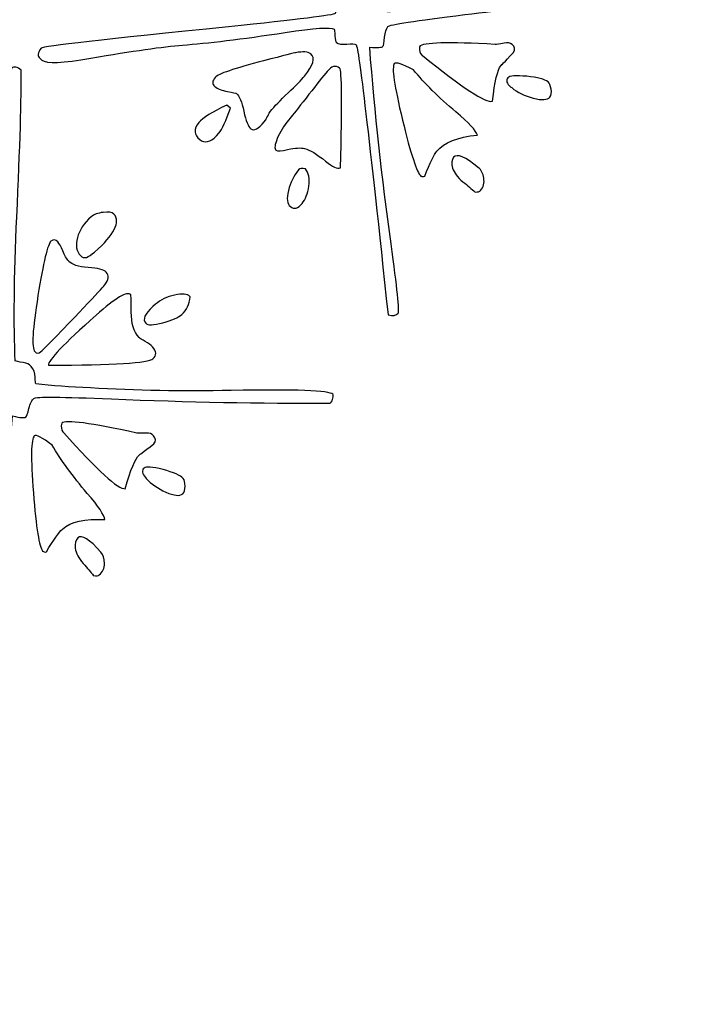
# Model space of a CAD drawing. Header units: millimetres. Extents: x -252 to 241, y -136 to 236.
# Tile 20 of 70: x -146.52 to -141.29, y -34.18 to -26.62. Entities that reach past the tile are written whole.
import ezdxf

# ---------------------------------------------------------------- set-up
doc = ezdxf.new("R2010")
doc.units = ezdxf.units.MM
doc.header["$MEASUREMENT"] = 0
doc.layers.add('Layer 1', color=7, linetype='Continuous')

msp = doc.modelspace()

# ---------------------------------------------------------------- linework, layer by layer
at = {"layer": 'Layer 1', "color": 3, "lineweight": 9}
for points, knots in [([(-73.4539, -53.3216), (-73.4539, -53.3216), (-73.4539, -56.715), (-73.4539, -56.715), (-73.4539, -56.715), (-80.2408, -56.715), (-80.2408, -56.715), (-80.2408, -56.715), (-80.2408, -53.3368), (-80.2408, -53.3368), (-80.2408, -53.3368), (-83.4412, -53.3368), (-83.4412, -53.3368), (-83.4412, -53.3368), (-83.4412, -56.715), (-83.4412, -56.715), (-83.4412, -56.715), (-87.0284, -56.715), (-87.0284, -56.715), (-87.0284, -56.715), (-87.0284, -53.3368), (-87.0284, -53.3368), (-87.0284, -53.3368), (-90.2288, -53.3368), (-90.2288, -53.3368), (-90.2288, -53.3368), (-90.2288, -56.715), (-90.2288, -56.715), (-90.2288, -56.715), (-93.8153, -56.715), (-93.8153, -56.715), (-93.8153, -56.715), (-93.8153, -53.3368), (-93.8153, -53.3368), (-93.8153, -53.3368), (-154.1665, -53.3368), (-154.1665, -53.3368), (-154.1665, -53.3368), (-154.1666, -56.715), (-154.1666, -56.715), (-154.1666, -56.715), (-157.7539, -56.715), (-157.7539, -56.715), (-157.7539, -56.715), (-157.7539, -53.3368), (-157.7539, -53.3368), (-157.7539, -53.3368), (-160.9543, -53.3368), (-160.9543, -53.3368), (-160.9543, -53.3368), (-160.9543, -56.715), (-160.9543, -56.715), (-160.9543, -56.715), (-164.5408, -56.715), (-164.5408, -56.715), (-164.5408, -56.715), (-164.5408, -53.3368), (-164.5408, -53.3368), (-164.5408, -53.3368), (-167.7412, -53.3368), (-167.7412, -53.3368), (-167.7412, -53.3368), (-167.7412, -56.715), (-167.7412, -56.715), (-167.7412, -56.715), (-171.3285, -56.715), (-171.3285, -56.715), (-171.3285, -56.715), (-171.3285, -53.3368), (-171.3285, -53.3368), (-171.3285, -53.3368), (-231.6645, -53.3368), (-231.6645, -53.3368), (-231.6645, -53.3368), (-231.6645, -56.715), (-231.6645, -56.715), (-231.6645, -56.715), (-235.2662, -56.715), (-235.2662, -56.715), (-235.2662, -56.715), (-235.2662, -53.3368), (-235.2662, -53.3368), (-235.2662, -53.3368), (-238.4666, -53.3368), (-238.4666, -53.3368), (-238.4666, -53.3368), (-238.4666, -56.715), (-238.4666, -56.715), (-238.4666, -56.715), (-242.0534, -56.715), (-242.0534, -56.715), (-242.0534, -56.715), (-242.0534, -53.3368), (-242.0534, -53.3368), (-242.0534, -53.3368), (-245.2538, -53.3368), (-245.2538, -53.3368), (-245.2538, -53.3368), (-245.2538, -56.715), (-245.2538, -56.715), (-245.2538, -56.715), (-252.0411, -56.715), (-252.0411, -56.715), (-252.0411, -56.715), (-252.0412, -53.3216), (-252.0412, -53.3216), (-252.0412, -53.3216), (-248.663, -53.3216), (-248.663, -53.3216), (-248.663, -53.3216), (-248.663, -50.1203), (-248.663, -50.1203), (-248.663, -50.1203), (-252.0412, -50.1203), (-252.0412, -50.1203), (-252.0412, -50.1203), (-252.0412, -46.5339), (-252.0412, -46.5339), (-252.0412, -46.5339), (-248.663, -46.5339), (-248.663, -46.5339), (-248.663, -46.5339), (-248.663, -43.3335), (-248.663, -43.3335), (-248.663, -43.3335), (-252.0412, -43.3335), (-252.0412, -43.3335), (-252.0412, -43.3335), (-252.0412, -39.747), (-252.0412, -39.747), (-252.0412, -39.747), (-248.663, -39.747), (-248.663, -39.747), (-248.663, -39.747), (-248.663, 17.2489), (-248.663, 17.2489), (-248.663, 17.2489), (-252.0412, 17.2489), (-252.0412, 17.2489), (-252.0412, 17.2489), (-252.0412, 20.8354), (-252.0412, 20.8354), (-252.0412, 20.8354), (-248.663, 20.8354), (-248.663, 20.8354), (-248.663, 20.8354), (-248.663, 24.0366), (-248.663, 24.0366), (-248.663, 24.0366), (-252.0412, 24.0366), (-252.0412, 24.0366), (-252.0412, 24.0366), (-252.0412, 27.6231), (-252.0412, 27.6231), (-252.0412, 27.6231), (-248.663, 27.6231), (-248.663, 27.6231), (-248.663, 27.6231), (-248.663, 30.8235), (-248.663, 30.8235), (-248.663, 30.8235), (-252.0412, 30.8235), (-252.0412, 30.8235), (-252.0412, 30.8235), (-252.0412, 34.217), (-252.0412, 34.217), (-252.0412, 34.217), (-245.2539, 34.217), (-245.2539, 34.217), (-245.2539, 34.217), (-245.2538, 30.8388), (-245.2538, 30.8388), (-245.2538, 30.8388), (-242.0534, 30.8388), (-242.0534, 30.8388), (-242.0534, 30.8388), (-242.0534, 34.217), (-242.0534, 34.217), (-242.0534, 34.217), (-238.4666, 34.217), (-238.4666, 34.217), (-238.4666, 34.217), (-238.4666, 30.8388), (-238.4666, 30.8388), (-238.4666, 30.8388), (-235.2662, 30.8388), (-235.2662, 30.8388), (-235.2662, 30.8388), (-235.2662, 34.217), (-235.2662, 34.217), (-235.2662, 34.217), (-231.6645, 34.217), (-231.6645, 34.217), (-231.6645, 34.217), (-231.6645, 30.8388), (-231.6645, 30.8388), (-231.6645, 30.8388), (-171.1346, 30.8388), (-171.1346, 30.8388), (-171.1346, 30.8388), (-171.1346, 34.217), (-171.1346, 34.217), (-171.1346, 34.217), (-167.7412, 34.217), (-167.7412, 34.217), (-167.7412, 34.217), (-167.7412, 30.8388), (-167.7412, 30.8388), (-167.7412, 30.8388), (-164.5408, 30.8388), (-164.5408, 30.8388), (-164.5408, 30.8388), (-164.5408, 34.217), (-164.5408, 34.217), (-164.5408, 34.217), (-160.9543, 34.217), (-160.9543, 34.217), (-160.9543, 34.217), (-160.9543, 30.8388), (-160.9543, 30.8388), (-160.9543, 30.8388), (-157.7539, 30.8388), (-157.7539, 30.8388), (-157.7539, 30.8388), (-157.7539, 34.217), (-157.7539, 34.217), (-157.7539, 34.217), (-154.1666, 34.217), (-154.1666, 34.217), (-154.1666, 34.217), (-154.1666, 30.8388), (-154.1666, 30.8388), (-154.1666, 30.8388), (-93.8154, 30.8388), (-93.8154, 30.8388), (-93.8154, 30.8388), (-93.8153, 34.217), (-93.8153, 34.217), (-93.8153, 34.217), (-90.2288, 34.217), (-90.2288, 34.217), (-90.2288, 34.217), (-90.2288, 30.8388), (-90.2288, 30.8388), (-90.2288, 30.8388), (-87.0284, 30.8388), (-87.0284, 30.8388), (-87.0284, 30.8388), (-87.0284, 34.217), (-87.0284, 34.217), (-87.0284, 34.217), (-83.4412, 34.217), (-83.4412, 34.217), (-83.4412, 34.217), (-83.4412, 30.8388), (-83.4412, 30.8388), (-83.4412, 30.8388), (-80.2408, 30.8388), (-80.2408, 30.8388), (-80.2408, 30.8388), (-80.2408, 34.217), (-80.2408, 34.217), (-80.2408, 34.217), (-73.4539, 34.217), (-73.4539, 34.217), (-73.4539, 34.217), (-73.4539, 30.8235), (-73.4539, 30.8235), (-73.4539, 30.8235), (-76.8321, 30.8235), (-76.8321, 30.8235), (-76.8321, 30.8235), (-76.8321, 27.6231), (-76.8321, 27.6231), (-76.8321, 27.6231), (-73.4539, 27.6231), (-73.4539, 27.6231), (-73.4539, 27.6231), (-73.4539, 24.0366), (-73.4539, 24.0366), (-73.4539, 24.0366), (-76.8321, 24.0366), (-76.8321, 24.0366), (-76.8321, 24.0366), (-76.8321, 20.8354), (-76.8321, 20.8354), (-76.8321, 20.8354), (-73.4539, 20.8354), (-73.4539, 20.8354), (-73.4539, 20.8354), (-73.4539, 17.2489), (-73.4539, 17.2489), (-73.4539, 17.2489), (-76.8321, 17.2489), (-76.8321, 17.2489), (-76.8321, 17.2489), (-76.8321, -39.747), (-76.8321, -39.747), (-76.8321, -39.747), (-73.4539, -39.747), (-73.4539, -39.747), (-73.4539, -39.747), (-73.4539, -43.3335), (-73.4539, -43.3335), (-73.4539, -43.3335), (-76.8321, -43.3335), (-76.8321, -43.3335), (-76.8321, -43.3335), (-76.8321, -46.5339), (-76.8321, -46.5339), (-76.8321, -46.5339), (-73.4539, -46.5339), (-73.4539, -46.5339), (-73.4539, -46.5339), (-73.4539, -50.1203), (-73.4539, -50.1203), (-73.4539, -50.1203), (-76.8321, -50.1203), (-76.8321, -50.1203), (-76.8321, -50.1203), (-76.8321, -53.3216), (-76.8321, -53.3216), (-76.8321, -53.3216), (-73.4539, -53.3216), (-73.4539, -53.3216)], [0, 0, 0, 0, 0.009259, 0.009259, 0.009259, 0.018519, 0.018519, 0.018519, 0.027778, 0.027778, 0.027778, 0.037037, 0.037037, 0.037037, 0.046296, 0.046296, 0.046296, 0.055556, 0.055556, 0.055556, 0.064815, 0.064815, 0.064815, 0.074074, 0.074074, 0.074074, 0.083333, 0.083333, 0.083333, 0.092593, 0.092593, 0.092593, 0.101852, 0.101852, 0.101852, 0.111111, 0.111111, 0.111111, 0.12037, 0.12037, 0.12037, 0.12963, 0.12963, 0.12963, 0.138889, 0.138889, 0.138889, 0.148148, 0.148148, 0.148148, 0.157407, 0.157407, 0.157407, 0.166667, 0.166667, 0.166667, 0.175926, 0.175926, 0.175926, 0.185185, 0.185185, 0.185185, 0.194444, 0.194444, 0.194444, 0.203704, 0.203704, 0.203704, 0.212963, 0.212963, 0.212963, 0.222222, 0.222222, 0.222222, 0.231481, 0.231481, 0.231481, 0.240741, 0.240741, 0.240741, 0.25, 0.25, 0.25, 0.259259, 0.259259, 0.259259, 0.268519, 0.268519, 0.268519, 0.277778, 0.277778, 0.277778, 0.287037, 0.287037, 0.287037, 0.296296, 0.296296, 0.296296, 0.305556, 0.305556, 0.305556, 0.314815, 0.314815, 0.314815, 0.324074, 0.324074, 0.324074, 0.333333, 0.333333, 0.333333, 0.342593, 0.342593, 0.342593, 0.351852, 0.351852, 0.351852, 0.361111, 0.361111, 0.361111, 0.37037, 0.37037, 0.37037, 0.37963, 0.37963, 0.37963, 0.388889, 0.388889, 0.388889, 0.398148, 0.398148, 0.398148, 0.407407, 0.407407, 0.407407, 0.416667, 0.416667, 0.416667, 0.425926, 0.425926, 0.425926, 0.435185, 0.435185, 0.435185, 0.444444, 0.444444, 0.444444, 0.453704, 0.453704, 0.453704, 0.462963, 0.462963, 0.462963, 0.472222, 0.472222, 0.472222, 0.481481, 0.481481, 0.481481, 0.490741, 0.490741, 0.490741, 0.5, 0.5, 0.5, 0.509259, 0.509259, 0.509259, 0.518519, 0.518519, 0.518519, 0.527778, 0.527778, 0.527778, 0.537037, 0.537037, 0.537037, 0.546296, 0.546296, 0.546296, 0.555556, 0.555556, 0.555556, 0.564815, 0.564815, 0.564815, 0.574074, 0.574074, 0.574074, 0.583333, 0.583333, 0.583333, 0.592593, 0.592593, 0.592593, 0.601852, 0.601852, 0.601852, 0.611111, 0.611111, 0.611111, 0.62037, 0.62037, 0.62037, 0.62963, 0.62963, 0.62963, 0.638889, 0.638889, 0.638889, 0.648148, 0.648148, 0.648148, 0.657407, 0.657407, 0.657407, 0.666667, 0.666667, 0.666667, 0.675926, 0.675926, 0.675926, 0.685185, 0.685185, 0.685185, 0.694444, 0.694444, 0.694444, 0.703704, 0.703704, 0.703704, 0.712963, 0.712963, 0.712963, 0.722222, 0.722222, 0.722222, 0.731481, 0.731481, 0.731481, 0.740741, 0.740741, 0.740741, 0.75, 0.75, 0.75, 0.759259, 0.759259, 0.759259, 0.768519, 0.768519, 0.768519, 0.777778, 0.777778, 0.777778, 0.787037, 0.787037, 0.787037, 0.796296, 0.796296, 0.796296, 0.805556, 0.805556, 0.805556, 0.814815, 0.814815, 0.814815, 0.824074, 0.824074, 0.824074, 0.833333, 0.833333, 0.833333, 0.842593, 0.842593, 0.842593, 0.851852, 0.851852, 0.851852, 0.861111, 0.861111, 0.861111, 0.87037, 0.87037, 0.87037, 0.87963, 0.87963, 0.87963, 0.888889, 0.888889, 0.888889, 0.898148, 0.898148, 0.898148, 0.907407, 0.907407, 0.907407, 0.916667, 0.916667, 0.916667, 0.925926, 0.925926, 0.925926, 0.935185, 0.935185, 0.935185, 0.944444, 0.944444, 0.944444, 0.953704, 0.953704, 0.953704, 0.962963, 0.962963, 0.962963, 0.972222, 0.972222, 0.972222, 0.981481, 0.981481, 0.981481, 0.990741, 0.990741, 0.990741, 1, 1, 1, 1]), ([(-184.8769, -11.249), (-184.8769, 0.965), (-174.9616, 10.8812), (-162.7476, 10.8812), (-150.5336, 10.8812), (-140.6174, 0.965), (-140.6174, -11.249), (-140.6174, -23.4622), (-150.5336, -33.3783), (-162.7476, -33.3783), (-174.9616, -33.3783), (-184.8769, -23.4621), (-184.8769, -11.249)], [0, 0, 0, 0, 0.25, 0.25, 0.25, 0.5, 0.5, 0.5, 0.75, 0.75, 0.75, 1, 1, 1, 1])]:
    msp.add_open_spline(points, degree=3, knots=knots, dxfattribs=at)
at = {"layer": 'Layer 1', "color": 5}
for points, knots in [([(-146.363, -26.9143), (-146.386, -26.8956), (-146.3827, -26.8688), (-146.3549, -26.8346), (-146.3437, -26.8208), (-145.8642, -26.766), (-144.916, -26.6694), (-144.3811, -26.6149), (-144.1078, -26.5811), (-144.0965, -26.5673), (-144.0922, -26.562), (-144.0909, -26.5457), (-144.0925, -26.5181), (-144.0946, -26.4912), (-144.0901, -26.4709), (-144.0794, -26.4578), (-144.073, -26.4499), (-144.0597, -26.4444), (-144.039, -26.4405), (-144.0183, -26.4366), (-144.0056, -26.4317), (-144.0008, -26.4258), (-143.9853, -26.4068), (-143.9957, -26.2694), (-144.0326, -26.0132), (-144.1201, -25.3902), (-144.1708, -25.0289), (-144.1847, -24.928), (-144.2478, -24.4506), (-144.2734, -24.2047), (-144.2622, -24.1909), (-144.2483, -24.1738), (-144.2241, -24.175), (-144.1884, -24.1942), (-144.1532, -24.3976), (-144.1051, -24.77), (-144.0427, -25.3113), (-143.9888, -25.7758), (-143.9341, -26.1415), (-143.8788, -26.4061), (-143.8719, -26.4084), (-143.8501, -26.4098), (-143.8152, -26.4099), (-143.7894, -26.4091), (-143.7671, -26.4152), (-143.7501, -26.4291), (-143.7271, -26.4478), (-143.7131, -26.4735), (-143.7069, -26.5047), (-143.7006, -26.5372), (-143.697, -26.5542), (-143.6951, -26.5559), (-143.57, -26.5498), (-143.4291, -26.5378), (-143.2751, -26.5203), (-142.9273, -26.4849), (-142.5702, -26.4341), (-142.2033, -26.3672), (-141.7171, -26.2786), (-141.4591, -26.2475), (-141.4289, -26.2721), (-141.425, -26.2753), (-141.4228, -26.2847), (-141.4224, -26.3003), (-141.4232, -26.316), (-141.4278, -26.3297), (-141.4375, -26.3416), (-141.9653, -26.4303), (-142.5194, -26.5084), (-143.1004, -26.5766), (-143.482, -26.6227), (-143.6794, -26.653), (-143.6917, -26.6681), (-143.7045, -26.6839), (-143.7126, -26.7111), (-143.7164, -26.7507), (-143.7201, -26.7914), (-143.7244, -26.8141), (-143.7292, -26.82), (-143.7367, -26.8292), (-143.7707, -26.8321), (-143.8314, -26.8274), (-143.7919, -27.3271), (-143.7382, -27.8307), (-143.6667, -28.3379), (-143.62, -28.6786), (-143.6019, -28.8561), (-143.6126, -28.8692), (-143.6281, -28.8882), (-143.6535, -28.8926), (-143.6901, -28.8825), (-143.8347, -27.5161), (-143.9166, -26.8246), (-143.9356, -26.8091), (-143.9454, -26.8011), (-143.9691, -26.7993), (-144.0072, -26.8032), (-144.0453, -26.8071), (-144.0723, -26.8026), (-144.0873, -26.7903), (-144.0932, -26.7855), (-144.0968, -26.7684), (-144.0979, -26.739), (-144.0997, -26.7091), (-144.1014, -26.6924), (-144.1054, -26.6892), (-144.1284, -26.6705), (-144.2533, -26.679), (-144.4796, -26.7141), (-144.8169, -26.7647), (-145.0802, -26.7969), (-145.2702, -26.8103), (-145.4164, -26.8222), (-145.6513, -26.8557), (-145.973, -26.9114), (-146.1894, -26.9491), (-146.314, -26.9546), (-146.3488, -26.9262), (-146.3488, -26.9262), (-146.363, -26.9143), (-146.363, -26.9143)], [0, 0, 0, 0, 0.025, 0.025, 0.025, 0.05, 0.05, 0.05, 0.075, 0.075, 0.075, 0.1, 0.1, 0.1, 0.125, 0.125, 0.125, 0.15, 0.15, 0.15, 0.175, 0.175, 0.175, 0.2, 0.2, 0.2, 0.225, 0.225, 0.225, 0.25, 0.25, 0.25, 0.275, 0.275, 0.275, 0.3, 0.3, 0.3, 0.325, 0.325, 0.325, 0.35, 0.35, 0.35, 0.375, 0.375, 0.375, 0.4, 0.4, 0.4, 0.425, 0.425, 0.425, 0.45, 0.45, 0.45, 0.475, 0.475, 0.475, 0.5, 0.5, 0.5, 0.525, 0.525, 0.525, 0.55, 0.55, 0.55, 0.575, 0.575, 0.575, 0.6, 0.6, 0.6, 0.625, 0.625, 0.625, 0.65, 0.65, 0.65, 0.675, 0.675, 0.675, 0.7, 0.7, 0.7, 0.725, 0.725, 0.725, 0.75, 0.75, 0.75, 0.775, 0.775, 0.775, 0.8, 0.8, 0.8, 0.825, 0.825, 0.825, 0.85, 0.85, 0.85, 0.875, 0.875, 0.875, 0.9, 0.9, 0.9, 0.925, 0.925, 0.925, 0.95, 0.95, 0.95, 0.975, 0.975, 0.975, 1, 1, 1, 1]), ([(-143.4297, -26.8869), (-143.4455, -26.8741), (-143.4519, -26.8524), (-143.4495, -26.8227), (-143.4228, -26.7899), (-143.229, -26.784), (-142.8663, -26.8054), (-142.8578, -26.8057), (-142.8347, -26.8028), (-142.7969, -26.7953), (-142.7728, -26.7898), (-142.7532, -26.7927), (-142.7375, -26.8055), (-142.7165, -26.8226), (-142.7126, -26.8433), (-142.7258, -26.8675), (-142.7975, -26.9434), (-142.8281, -26.9742), (-142.8168, -26.9604), (-142.8168, -26.9604), (-142.8237, -26.969), (-142.8237, -26.969), (-142.8488, -26.9998), (-142.8696, -27.091), (-142.888, -27.2421), (-142.9408, -27.2559), (-143.1199, -27.1393), (-143.4244, -26.8911), (-143.4244, -26.8911), (-143.4297, -26.8869), (-143.4297, -26.8869)], [0, 0, 0, 0, 0.1, 0.1, 0.1, 0.2, 0.2, 0.2, 0.3, 0.3, 0.3, 0.4, 0.4, 0.4, 0.5, 0.5, 0.5, 0.6, 0.6, 0.6, 0.7, 0.7, 0.7, 0.8, 0.8, 0.8, 0.9, 0.9, 0.9, 1, 1, 1, 1]), ([(-144.7433, -27.4546), (-144.7643, -27.4375), (-144.7833, -27.3925), (-144.798, -27.3194), (-144.8139, -27.2464), (-144.8324, -27.2007), (-144.8553, -27.182), (-144.8573, -27.1804), (-144.88, -27.1761), (-144.923, -27.1672), (-144.9659, -27.1595), (-144.9991, -27.1467), (-145.0221, -27.1279), (-145.0431, -27.1108), (-145.0418, -27.0878), (-145.0183, -27.0589), (-144.9964, -27.032), (-144.8725, -26.9899), (-144.6467, -26.9314), (-144.489, -26.8907), (-144.4075, -26.8697), (-144.4008, -26.8696), (-144.3436, -26.8584), (-144.3047, -26.8616), (-144.2837, -26.8787), (-144.2476, -26.9081), (-144.2635, -26.9651), (-144.3319, -27.0491), (-144.3554, -27.078), (-144.3974, -27.1214), (-144.4578, -27.1781), (-144.5194, -27.2349), (-144.5645, -27.2822), (-144.594, -27.3183), (-144.6004, -27.3262), (-144.6075, -27.3389), (-144.6148, -27.3559), (-144.6233, -27.373), (-144.6288, -27.3838), (-144.632, -27.3877), (-144.632, -27.3877), (-144.6413, -27.3991), (-144.6413, -27.3991), (-144.6868, -27.4549), (-144.7204, -27.4734), (-144.7434, -27.4546), (-144.7434, -27.4546), (-144.7433, -27.4546), (-144.7433, -27.4546)], [0, 0, 0, 0, 0.0625, 0.0625, 0.0625, 0.125, 0.125, 0.125, 0.1875, 0.1875, 0.1875, 0.25, 0.25, 0.25, 0.3125, 0.3125, 0.3125, 0.375, 0.375, 0.375, 0.4375, 0.4375, 0.4375, 0.5, 0.5, 0.5, 0.5625, 0.5625, 0.5625, 0.625, 0.625, 0.625, 0.6875, 0.6875, 0.6875, 0.75, 0.75, 0.75, 0.8125, 0.8125, 0.8125, 0.875, 0.875, 0.875, 0.9375, 0.9375, 0.9375, 1, 1, 1, 1]), ([(-149.0879, -29.3415), (-149.1076, -29.3194), (-149.1001, -29.2934), (-149.0672, -29.2642), (-149.0545, -29.2529), (-148.5718, -29.2746), (-147.6204, -29.3303), (-147.0837, -29.3617), (-146.8084, -29.3718), (-146.7958, -29.3606), (-146.7901, -29.3555), (-146.7862, -29.3396), (-146.7834, -29.3122), (-146.7812, -29.2853), (-146.7735, -29.266), (-146.7608, -29.2547), (-146.7532, -29.2479), (-146.7392, -29.2446), (-146.7182, -29.244), (-146.6972, -29.2434), (-146.6838, -29.2406), (-146.6781, -29.2356), (-146.6598, -29.2193), (-146.6481, -29.082), (-146.6432, -28.8238), (-146.6309, -28.1942), (-146.6234, -27.8294), (-146.6217, -27.7282), (-146.6073, -27.2463), (-146.5934, -26.9994), (-146.5808, -26.9882), (-146.5644, -26.9736), (-146.54, -26.978), (-146.5079, -27.0027), (-146.5062, -27.2097), (-146.5174, -27.5845), (-146.5426, -28.1293), (-146.5633, -28.5965), (-146.567, -28.9657), (-146.5546, -29.2357), (-146.5482, -29.2391), (-146.5275, -29.2445), (-146.4924, -29.2495), (-146.4668, -29.2528), (-146.4464, -29.263), (-146.4318, -29.2794), (-146.4121, -29.3015), (-146.4017, -29.3285), (-146.4012, -29.361), (-146.4001, -29.394), (-146.3987, -29.4109), (-146.397, -29.4128), (-146.2719, -29.4273), (-146.1322, -29.4379), (-145.9767, -29.4446), (-145.6283, -29.4656), (-145.267, -29.4717), (-144.8942, -29.4642), (-144.4001, -29.4541), (-144.1404, -29.4645), (-144.1145, -29.4936), (-144.1111, -29.4974), (-144.1105, -29.507), (-144.1132, -29.5231), (-144.1159, -29.5379), (-144.1226, -29.5507), (-144.134, -29.5609), (-144.6691, -29.5644), (-145.2293, -29.5538), (-145.8137, -29.5286), (-146.1972, -29.5128), (-146.3968, -29.5113), (-146.412, -29.5248), (-146.4266, -29.5377), (-146.4388, -29.5634), (-146.4495, -29.6024), (-146.459, -29.6414), (-146.4668, -29.6632), (-146.4725, -29.6682), (-146.482, -29.6766), (-146.5154, -29.6735), (-146.5745, -29.6592), (-146.6158, -30.1593), (-146.6418, -30.6652), (-146.6525, -31.1767), (-146.6606, -31.5205), (-146.671, -31.6986), (-146.6837, -31.7098), (-146.702, -31.7261), (-146.7285, -31.727), (-146.7623, -31.7106), (-146.6874, -30.3387), (-146.6581, -29.6429), (-146.6744, -29.6246), (-146.6823, -29.6157), (-146.7059, -29.6096), (-146.7442, -29.6073), (-146.7825, -29.6051), (-146.809, -29.5969), (-146.8219, -29.5824), (-146.827, -29.5767), (-146.8271, -29.5587), (-146.8236, -29.5295), (-146.8207, -29.4997), (-146.8203, -29.4835), (-146.8237, -29.4797), (-146.8434, -29.4576), (-146.9674, -29.4455), (-147.1971, -29.4447), (-147.5375, -29.4404), (-147.8026, -29.4303), (-147.9929, -29.4137), (-148.1385, -29.4016), (-148.3758, -29.3973), (-148.7028, -29.4015), (-148.9213, -29.4043), (-149.0457, -29.3892), (-149.0755, -29.3557), (-149.0755, -29.3557), (-149.0879, -29.3415), (-149.0879, -29.3415)], [0, 0, 0, 0, 0.025, 0.025, 0.025, 0.05, 0.05, 0.05, 0.075, 0.075, 0.075, 0.1, 0.1, 0.1, 0.125, 0.125, 0.125, 0.15, 0.15, 0.15, 0.175, 0.175, 0.175, 0.2, 0.2, 0.2, 0.225, 0.225, 0.225, 0.25, 0.25, 0.25, 0.275, 0.275, 0.275, 0.3, 0.3, 0.3, 0.325, 0.325, 0.325, 0.35, 0.35, 0.35, 0.375, 0.375, 0.375, 0.4, 0.4, 0.4, 0.425, 0.425, 0.425, 0.45, 0.45, 0.45, 0.475, 0.475, 0.475, 0.5, 0.5, 0.5, 0.525, 0.525, 0.525, 0.55, 0.55, 0.55, 0.575, 0.575, 0.575, 0.6, 0.6, 0.6, 0.625, 0.625, 0.625, 0.65, 0.65, 0.65, 0.675, 0.675, 0.675, 0.7, 0.7, 0.7, 0.725, 0.725, 0.725, 0.75, 0.75, 0.75, 0.775, 0.775, 0.775, 0.8, 0.8, 0.8, 0.825, 0.825, 0.825, 0.85, 0.85, 0.85, 0.875, 0.875, 0.875, 0.9, 0.9, 0.9, 0.925, 0.925, 0.925, 0.95, 0.95, 0.95, 0.975, 0.975, 0.975, 1, 1, 1, 1]), ([(-144.5511, -27.6168), (-144.5642, -27.6061), (-144.5612, -27.5769), (-144.5414, -27.5286), (-144.5215, -27.4814), (-144.4921, -27.4333), (-144.4531, -27.3854), (-144.4531, -27.3854), (-144.444, -27.3742), (-144.444, -27.3742), (-144.4221, -27.3473), (-144.3805, -27.2949), (-144.3204, -27.2172), (-144.2598, -27.1388), (-144.2091, -27.0753), (-144.1684, -27.0254), (-144.1684, -27.0254), (-144.1588, -27.0135), (-144.1588, -27.0135), (-144.1246, -26.9715), (-144.0924, -26.9628), (-144.0622, -26.9874), (-144.0445, -27.0018), (-144.0426, -27.2568), (-144.0552, -27.7534), (-144.079, -27.7624), (-144.1174, -27.7453), (-144.1706, -27.702), (-144.2375, -27.6474), (-144.2908, -27.6149), (-144.3309, -27.6052), (-144.3594, -27.5973), (-144.4031, -27.5999), (-144.4619, -27.6131), (-144.5095, -27.6246), (-144.5394, -27.6264), (-144.5512, -27.6168), (-144.5512, -27.6168), (-144.5511, -27.6168), (-144.5511, -27.6168)], [0, 0, 0, 0, 0.076923, 0.076923, 0.076923, 0.153846, 0.153846, 0.153846, 0.230769, 0.230769, 0.230769, 0.307692, 0.307692, 0.307692, 0.384615, 0.384615, 0.384615, 0.461538, 0.461538, 0.461538, 0.538462, 0.538462, 0.538462, 0.615385, 0.615385, 0.615385, 0.692308, 0.692308, 0.692308, 0.769231, 0.769231, 0.769231, 0.846154, 0.846154, 0.846154, 0.923077, 0.923077, 0.923077, 1, 1, 1, 1]), ([(-143.4379, -27.8163), (-143.4681, -27.7917), (-143.5152, -27.6485), (-143.5792, -27.3866), (-143.6426, -27.1241), (-143.6634, -26.9793), (-143.642, -26.9531), (-143.6308, -26.9393), (-143.5816, -26.9554), (-143.4945, -27.0013), (-143.4106, -27.1047), (-143.3015, -27.2121), (-143.1692, -27.3232), (-143.0691, -27.4081), (-143.0143, -27.4669), (-143.0042, -27.5014), (-143.1567, -27.5169), (-143.2602, -27.5582), (-143.3148, -27.6251), (-143.3367, -27.652), (-143.3681, -27.716), (-143.4085, -27.8164), (-143.4205, -27.823), (-143.4301, -27.8228), (-143.438, -27.8164), (-143.438, -27.8164), (-143.4379, -27.8163), (-143.4379, -27.8163)], [0, 0, 0, 0, 0.111111, 0.111111, 0.111111, 0.222222, 0.222222, 0.222222, 0.333333, 0.333333, 0.333333, 0.444444, 0.444444, 0.444444, 0.555556, 0.555556, 0.555556, 0.666667, 0.666667, 0.666667, 0.777778, 0.777778, 0.777778, 0.888889, 0.888889, 0.888889, 1, 1, 1, 1]), ([(-142.7463, -27.1327), (-142.7791, -27.106), (-142.7863, -27.0826), (-142.7692, -27.0616), (-142.7569, -27.0465), (-142.7091, -27.0428), (-142.6247, -27.0505), (-142.5408, -27.0588), (-142.4858, -27.0731), (-142.4609, -27.0934), (-142.4497, -27.1025), (-142.4412, -27.1215), (-142.4372, -27.1488), (-142.4326, -27.1766), (-142.4359, -27.1968), (-142.4466, -27.2099), (-142.4653, -27.2329), (-142.5078, -27.2354), (-142.5745, -27.2181), (-142.6413, -27.2008), (-142.6964, -27.1733), (-142.7404, -27.1375), (-142.7404, -27.1375), (-142.7463, -27.1327), (-142.7463, -27.1327)], [0, 0, 0, 0, 0.125, 0.125, 0.125, 0.25, 0.25, 0.25, 0.375, 0.375, 0.375, 0.5, 0.5, 0.5, 0.625, 0.625, 0.625, 0.75, 0.75, 0.75, 0.875, 0.875, 0.875, 1, 1, 1, 1]), ([(-145.1357, -27.5367), (-145.1816, -27.4993), (-145.1843, -27.4556), (-145.1436, -27.4057), (-145.1142, -27.3696), (-145.0424, -27.3244), (-144.928, -27.2712), (-144.928, -27.2712), (-144.8998, -27.2942), (-144.8998, -27.2942), (-144.9349, -27.3923), (-144.965, -27.4573), (-144.9902, -27.4882), (-145.0383, -27.5473), (-145.0833, -27.5663), (-145.1239, -27.5463), (-145.1239, -27.5463), (-145.1357, -27.5367), (-145.1357, -27.5367)], [0, 0, 0, 0, 0.166667, 0.166667, 0.166667, 0.333333, 0.333333, 0.333333, 0.5, 0.5, 0.5, 0.666667, 0.666667, 0.666667, 0.833333, 0.833333, 0.833333, 1, 1, 1, 1]), ([(-143.0221, -27.9401), (-143.0474, -27.9162), (-143.0784, -27.8899), (-143.1145, -27.8604), (-143.1572, -27.8256), (-143.1836, -27.791), (-143.1938, -27.7553), (-143.2047, -27.7191), (-143.2021, -27.6918), (-143.1866, -27.6727), (-143.1615, -27.6419), (-143.0973, -27.669), (-142.9943, -27.753), (-142.9733, -27.7701), (-142.9598, -27.7964), (-142.9548, -27.8332), (-142.9487, -27.8699), (-142.9569, -27.9014), (-142.9788, -27.9283), (-142.9847, -27.9355), (-142.9999, -27.9395), (-143.0221, -27.9399), (-143.0221, -27.9399), (-143.0221, -27.9401), (-143.0221, -27.9401)], [0, 0, 0, 0, 0.125, 0.125, 0.125, 0.25, 0.25, 0.25, 0.375, 0.375, 0.375, 0.5, 0.5, 0.5, 0.625, 0.625, 0.625, 0.75, 0.75, 0.75, 0.875, 0.875, 0.875, 1, 1, 1, 1]), ([(-144.4407, -28.0508), (-144.4656, -28.0305), (-144.4704, -27.9894), (-144.4556, -27.9283), (-144.4408, -27.8672), (-144.4149, -27.814), (-144.3774, -27.7681), (-144.3678, -27.7563), (-144.3506, -27.7539), (-144.3256, -27.7622), (-144.299, -27.7926), (-144.2903, -27.8368), (-144.2984, -27.8936), (-144.307, -27.951), (-144.3247, -27.9956), (-144.3509, -28.0277), (-144.3825, -28.0664), (-144.4124, -28.0737), (-144.4406, -28.0507), (-144.4406, -28.0507), (-144.4407, -28.0508), (-144.4407, -28.0508)], [0, 0, 0, 0, 0.142857, 0.142857, 0.142857, 0.285714, 0.285714, 0.285714, 0.428571, 0.428571, 0.428571, 0.571429, 0.571429, 0.571429, 0.714286, 0.714286, 0.714286, 0.857143, 0.857143, 0.857143, 1, 1, 1, 1]), ([(-146.0511, -28.4308), (-146.0843, -28.3935), (-146.093, -28.3468), (-146.077, -28.2896), (-146.0617, -28.2329), (-146.0262, -28.1798), (-145.9705, -28.1303), (-145.9503, -28.1123), (-145.9196, -28.1009), (-145.8779, -28.0955), (-145.8362, -28.0901), (-145.8095, -28.0947), (-145.7965, -28.1093), (-145.7436, -28.1688), (-145.7924, -28.2655), (-145.9443, -28.4005), (-145.9936, -28.4444), (-146.0296, -28.4549), (-146.051, -28.4308), (-146.051, -28.4308), (-146.0511, -28.4308), (-146.0511, -28.4308)], [0, 0, 0, 0, 0.142857, 0.142857, 0.142857, 0.285714, 0.285714, 0.285714, 0.428571, 0.428571, 0.428571, 0.571429, 0.571429, 0.571429, 0.714286, 0.714286, 0.714286, 0.857143, 0.857143, 0.857143, 1, 1, 1, 1]), ([(-146.4041, -29.1651), (-146.43, -29.136), (-146.4216, -28.9926), (-146.3796, -28.7353), (-146.3376, -28.4781), (-146.3042, -28.3385), (-146.2802, -28.3171), (-146.2619, -28.3008), (-146.244, -28.303), (-146.226, -28.3233), (-146.2164, -28.3341), (-146.204, -28.357), (-146.1898, -28.392), (-146.1745, -28.4271), (-146.1598, -28.4525), (-146.1451, -28.469), (-146.1451, -28.469), (-146.1423, -28.4722), (-146.1423, -28.4722), (-146.1192, -28.4981), (-146.0704, -28.5136), (-145.9945, -28.5186), (-145.9193, -28.5242), (-145.8726, -28.5359), (-145.8563, -28.5543), (-145.8332, -28.5802), (-145.8363, -28.6124), (-145.865, -28.6515), (-145.8684, -28.6579), (-145.9125, -28.7051), (-145.9962, -28.7931), (-146.183, -28.9921), (-146.3036, -29.1163), (-146.3592, -29.1659), (-146.3756, -29.1805), (-146.3906, -29.1803), (-146.4041, -29.1651)], [0, 0, 0, 0, 0.083333, 0.083333, 0.083333, 0.166667, 0.166667, 0.166667, 0.25, 0.25, 0.25, 0.333333, 0.333333, 0.333333, 0.416667, 0.416667, 0.416667, 0.5, 0.5, 0.5, 0.583333, 0.583333, 0.583333, 0.666667, 0.666667, 0.666667, 0.75, 0.75, 0.75, 0.833333, 0.833333, 0.833333, 0.916667, 0.916667, 0.916667, 1, 1, 1, 1]), ([(-146.2999, -29.2708), (-146.3031, -29.234), (-146.1805, -29.1057), (-145.9338, -28.8862), (-145.782, -28.7512), (-145.6937, -28.6987), (-145.6673, -28.7285), (-145.6639, -28.7323), (-145.6623, -28.7762), (-145.663, -28.8607), (-145.6638, -28.9464), (-145.6436, -29.0112), (-145.6025, -29.0573), (-145.5957, -29.0649), (-145.5801, -29.0748), (-145.5557, -29.0882), (-145.5312, -29.1004), (-145.5122, -29.1141), (-145.4987, -29.1293), (-145.4678, -29.1641), (-145.4665, -29.1948), (-145.4963, -29.2212), (-145.5311, -29.2521), (-145.7995, -29.2688), (-146.2998, -29.2707), (-146.2998, -29.2707), (-146.2999, -29.2708), (-146.2999, -29.2708)], [0, 0, 0, 0, 0.111111, 0.111111, 0.111111, 0.222222, 0.222222, 0.222222, 0.333333, 0.333333, 0.333333, 0.444444, 0.444444, 0.444444, 0.555556, 0.555556, 0.555556, 0.666667, 0.666667, 0.666667, 0.777778, 0.777778, 0.777778, 0.888889, 0.888889, 0.888889, 1, 1, 1, 1]), ([(-145.5518, -28.9476), (-145.5777, -28.9185), (-145.5596, -28.8752), (-145.4969, -28.8195), (-145.4969, -28.8195), (-145.4773, -28.802), (-145.4773, -28.802), (-145.4387, -28.7677), (-145.3894, -28.7442), (-145.3298, -28.7309), (-145.2709, -28.7182), (-145.2315, -28.7217), (-145.2135, -28.7419), (-145.2135, -28.7419), (-145.2112, -28.7444), (-145.2112, -28.7444), (-145.2164, -28.8023), (-145.2376, -28.8472), (-145.2743, -28.8798), (-145.3002, -28.9029), (-145.3494, -28.924), (-145.4214, -28.9438), (-145.4933, -28.9624), (-145.5366, -28.9646), (-145.5518, -28.9476)], [0, 0, 0, 0, 0.125, 0.125, 0.125, 0.25, 0.25, 0.25, 0.375, 0.375, 0.375, 0.5, 0.5, 0.5, 0.625, 0.625, 0.625, 0.75, 0.75, 0.75, 0.875, 0.875, 0.875, 1, 1, 1, 1]), ([(-146.1877, -29.7817), (-146.2012, -29.7665), (-146.2041, -29.7442), (-146.197, -29.7152), (-146.166, -29.6876), (-145.9732, -29.7133), (-145.6192, -29.7916), (-145.6109, -29.7933), (-145.5869, -29.7935), (-145.5485, -29.7921), (-145.5238, -29.7905), (-145.505, -29.7964), (-145.4915, -29.8116), (-145.4735, -29.8318), (-145.4729, -29.8529), (-145.4898, -29.8747), (-145.5727, -29.9382), (-145.6072, -29.9644), (-145.5945, -29.9531), (-145.5945, -29.9531), (-145.6027, -29.9605), (-145.6027, -29.9605), (-145.6318, -29.9864), (-145.6681, -30.073), (-145.7096, -30.2187), (-145.7645, -30.2245), (-145.9222, -30.0803), (-146.1833, -29.7868), (-146.1833, -29.7868), (-146.1877, -29.7817), (-146.1877, -29.7817)], [0, 0, 0, 0, 0.1, 0.1, 0.1, 0.2, 0.2, 0.2, 0.3, 0.3, 0.3, 0.4, 0.4, 0.4, 0.5, 0.5, 0.5, 0.6, 0.6, 0.6, 0.7, 0.7, 0.7, 0.8, 0.8, 0.8, 0.9, 0.9, 0.9, 1, 1, 1, 1]), ([(-146.3439, -30.6979), (-146.3698, -30.6688), (-146.3935, -30.5199), (-146.4149, -30.2512), (-146.4357, -29.9819), (-146.4338, -29.8363), (-146.4079, -29.8132), (-146.3946, -29.8014), (-146.3493, -29.8256), (-146.2699, -29.8842), (-146.2035, -29.9996), (-146.1136, -30.1236), (-146.0007, -30.2544), (-145.9147, -30.3536), (-145.8707, -30.4209), (-145.8656, -30.456), (-146.0186, -30.447), (-146.128, -30.4718), (-146.1925, -30.5292), (-146.2184, -30.5523), (-146.259, -30.6099), (-146.3154, -30.7031), (-146.3276, -30.7072), (-146.3371, -30.7054), (-146.3439, -30.6978), (-146.3439, -30.6978), (-146.3439, -30.6979), (-146.3439, -30.6979)], [0, 0, 0, 0, 0.111111, 0.111111, 0.111111, 0.222222, 0.222222, 0.222222, 0.333333, 0.333333, 0.333333, 0.444444, 0.444444, 0.444444, 0.555556, 0.555556, 0.555556, 0.666667, 0.666667, 0.666667, 0.777778, 0.777778, 0.777778, 0.888889, 0.888889, 0.888889, 1, 1, 1, 1]), ([(-145.5528, -30.1337), (-145.5809, -30.1021), (-145.5843, -30.0779), (-145.5641, -30.0599), (-145.5489, -30.0464), (-145.5012, -30.0504), (-145.419, -30.0714), (-145.3369, -30.0936), (-145.2855, -30.1158), (-145.2641, -30.1398), (-145.2545, -30.1506), (-145.2491, -30.1707), (-145.2495, -30.1982), (-145.2494, -30.2264), (-145.2553, -30.2464), (-145.268, -30.2577), (-145.2908, -30.278), (-145.3337, -30.273), (-145.3962, -30.2448), (-145.4593, -30.2171), (-145.5101, -30.1818), (-145.5478, -30.1394), (-145.5478, -30.1394), (-145.5528, -30.1337), (-145.5528, -30.1337)], [0, 0, 0, 0, 0.125, 0.125, 0.125, 0.25, 0.25, 0.25, 0.375, 0.375, 0.375, 0.5, 0.5, 0.5, 0.625, 0.625, 0.625, 0.75, 0.75, 0.75, 0.875, 0.875, 0.875, 1, 1, 1, 1]), ([(-145.9537, -30.8869), (-145.9749, -30.8593), (-146.0006, -30.8278), (-146.0316, -30.793), (-146.0682, -30.7519), (-146.0887, -30.7135), (-146.0932, -30.6767), (-146.0982, -30.6392), (-146.0913, -30.6126), (-146.0729, -30.5963), (-146.0432, -30.5699), (-145.9842, -30.6069), (-145.8958, -30.7062), (-145.8778, -30.7264), (-145.8693, -30.7551), (-145.8691, -30.7923), (-145.8694, -30.8289), (-145.8826, -30.8587), (-145.9085, -30.8817), (-145.9155, -30.8879), (-145.9311, -30.8894), (-145.9538, -30.8868), (-145.9538, -30.8868), (-145.9537, -30.8869), (-145.9537, -30.8869)], [0, 0, 0, 0, 0.125, 0.125, 0.125, 0.25, 0.25, 0.25, 0.375, 0.375, 0.375, 0.5, 0.5, 0.5, 0.625, 0.625, 0.625, 0.75, 0.75, 0.75, 0.875, 0.875, 0.875, 1, 1, 1, 1])]:
    msp.add_open_spline(points, degree=3, knots=knots, dxfattribs=at)

doc.saveas('drawing.dxf')
